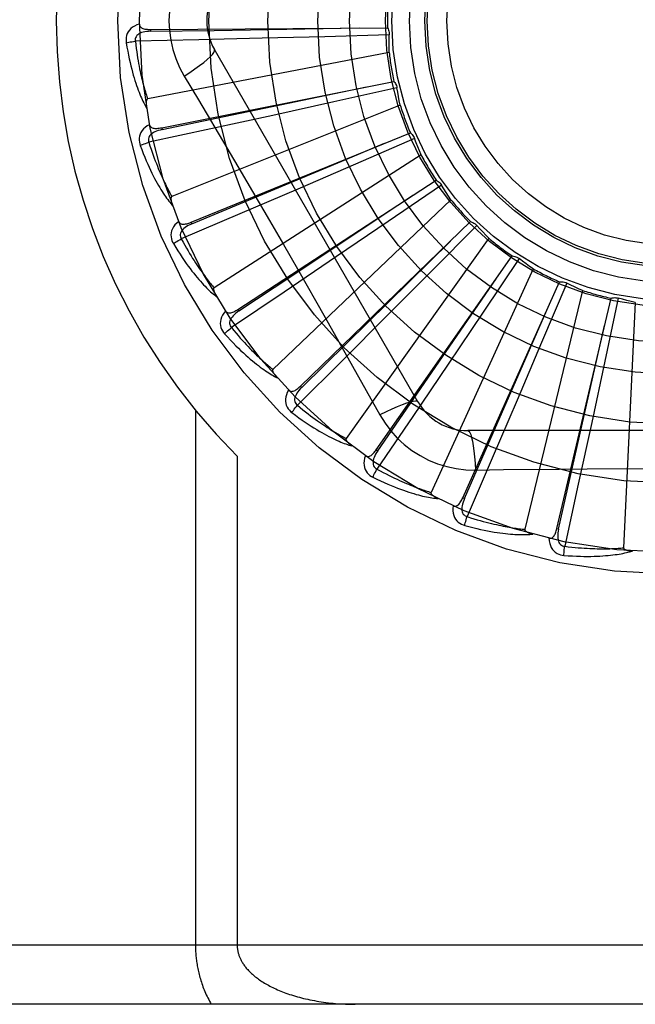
# Model space of a CAD drawing. Header units: inches. Extents: x 0 to 283, y 0 to 183.
# Tile 63 of 256: x 55.866 to 56.179, y 78.197 to 78.698. Entities that reach past the tile are written whole.
import ezdxf

# ---------------------------------------------------------------- set-up
doc = ezdxf.new("R2010")
doc.units = ezdxf.units.IN
doc.header["$LTSCALE"] = 15.5833333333
doc.header["$MEASUREMENT"] = 0
doc.linetypes.add('HIDDEN', pattern=[0.2, 0.1, -0.1])
doc.layers.add('LEFTHAND_DOOR_ASSEMBLY', color=7, linetype='CONTINUOUS')

msp = doc.modelspace()

# ---------------------------------------------------------------- linework, layer by layer
at = {"layer": 'LEFTHAND_DOOR_ASSEMBLY', "color": 8, "linetype": 'HIDDEN'}
for p, q in [((55.9325261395, 78.69264520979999), (55.9325330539, 78.6916856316)), ((55.9325262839, 78.6926452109), (56.05287538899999, 78.6934566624)), ((55.9570302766, 78.6873496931), (55.924742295, 78.68662417)), ((55.98920694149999, 78.6881321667), (55.9570302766, 78.6873496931)), ((56.0209893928, 78.6889674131), (55.98920694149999, 78.6881321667)), ((56.053771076, 78.6898889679), (56.0209893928, 78.6889674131)), ((56.0683823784, 78.5032348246), (55.9649404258, 78.682401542)), ((56.0537212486, 78.6809944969), (55.9310107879, 78.6573439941)), ((55.9495935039, 78.6689413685), (55.9568592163, 78.656775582)), ((55.93812846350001, 78.6426558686), (56.0561491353, 78.666228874)), ((56.0577038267, 78.66289516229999), (56.0256889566, 78.6557862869)), ((56.0593381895, 78.65415199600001), (55.9433211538, 78.6077057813)), ((56.0256889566, 78.6557862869), (55.9946389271, 78.648951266)), ((55.9946389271, 78.648951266), (55.9631918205, 78.6420934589)), ((55.9631918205, 78.6420934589), (55.9316246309, 78.6352705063)), ((55.938128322, 78.6426558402), (55.9383167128, 78.6417149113)), ((55.9530899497, 78.5946301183), (56.0645166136, 78.6401126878)), ((56.0666741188, 78.6371334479), (56.0365831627, 78.6240941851)), ((56.0317526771, 78.6265268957), (56.0513614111, 78.6347628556)), ((56.0699336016, 78.6288575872), (55.9648031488, 78.5612943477)), ((55.95345287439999, 78.5937417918), (56.0317526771, 78.6265268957)), ((56.0365831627, 78.6240941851), (56.0073877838, 78.6115064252)), ((55.9768699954, 78.5503037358), (56.0776754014, 78.6160520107)), ((56.0803577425, 78.61353492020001), (56.0532782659, 78.5950365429)), ((56.0073877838, 78.6115064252), (55.977806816, 78.59882114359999)), ((56.0851245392, 78.6060254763), (55.9946803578, 78.51978712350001)), ((55.977806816, 78.59882114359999), (55.9481013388, 78.58614736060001)), ((55.9530898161, 78.5946300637), (55.95345287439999, 78.5937417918)), ((56.00860912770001, 78.5112787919), (56.0951499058, 78.59491645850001)), ((56.0532782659, 78.5950365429), (56.0269927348, 78.5771509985)), ((56.0982601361, 78.5929524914), (56.0751708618, 78.5696635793)), ((56.1043619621, 78.58648087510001), (56.0318729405, 78.4846842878)), ((56.0269927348, 78.5771509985), (56.0003470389, 78.5590967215)), ((56.0471602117, 78.47896575), (56.1163085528, 78.5774699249)), ((56.1197342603, 78.5761300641), (56.1014696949, 78.5488923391)), ((56.00711847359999, 78.5709232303), (56.0212172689, 78.5461891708)), ((56.0751708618, 78.5696635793), (56.052745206, 78.5471266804)), ((56.1269505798, 78.5709301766), (56.0750366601, 78.45725454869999)), ((56.0911299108, 78.4545324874), (56.14038661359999, 78.56434297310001)), ((56.1440039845, 78.5636756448), (56.1312242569, 78.5334735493)), ((56.0003470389, 78.5590967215), (55.97357690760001, 78.5410301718)), ((56.1520739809, 78.55993542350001), (56.1226114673, 78.4384892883)), ((56.1389290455, 78.438862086), (56.1665138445, 78.5560100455)), ((56.1701921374, 78.5560393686), (56.1633591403, 78.52396448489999)), ((56.17882414, 78.55389399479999), (56.1728778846, 78.4290667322)), ((55.9768698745, 78.5503036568), (55.9773944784, 78.5495001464)), ((56.052745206, 78.5471266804), (56.029997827, 78.5243559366)), ((56.1014696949, 78.5488923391), (56.0837144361, 78.5225186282)), ((56.1312242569, 78.5334735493), (56.1187811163, 78.5042162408)), ((56.029997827, 78.5243559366), (56.0071305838, 78.5015495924)), ((56.0837144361, 78.5225186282), (56.0656875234, 78.49585441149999)), ((56.1633591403, 78.52396448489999), (56.1566778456, 78.4928810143)), ((56.0086090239, 78.5112786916), (56.0092762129, 78.5105889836)), ((56.1187811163, 78.5042162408), (56.1061262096, 78.4746222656)), ((55.9552966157, 78.4990066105), (55.9552966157, 78.2269848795)), ((56.0656875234, 78.49585441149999), (56.0475496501, 78.4691325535)), ((56.1566778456, 78.4928810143), (56.1498523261, 78.46142688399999)), ((56.3005253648, 78.4886514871), (56.0936414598, 78.4886514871)), ((56.0471601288, 78.47896563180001), (56.0479457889, 78.47841465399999)), ((55.9765098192, 78.4756174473), (55.9765098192, 78.2269848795)), ((56.1061262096, 78.4746222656), (56.0933732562, 78.44495069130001)), ((56.09762485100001, 78.4686305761), (56.11179358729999, 78.4688399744)), ((56.1498523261, 78.46142688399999), (56.1429452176, 78.4298780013)), ((56.0911298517, 78.45453235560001), (56.09200558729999, 78.4541400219)), ((56.1389290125, 78.4388619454), (56.139863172, 78.4386424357)), ((56.6805834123, 78.2269848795), (55.5885834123, 78.2269848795)), ((56.6805834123, 78.1969848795), (55.6185834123, 78.1969848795))]:
    msp.add_line(p, q, dxfattribs=at)
for points in [[(55.9495935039, 78.7250283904), (55.9472500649, 78.72067020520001), (55.9453184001, 78.7161486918), (55.943803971, 78.7114724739), (55.94271626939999, 78.70669207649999), (55.9420618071, 78.70185927), (55.9418417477, 78.6969848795)], [(55.9268187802, 78.6953379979), (55.92552933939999, 78.6949110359), (55.9243765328, 78.6943939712), (55.9233524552, 78.6937841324), (55.9224671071, 78.6930881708), (55.9217206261, 78.69230857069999), (55.9211144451, 78.6914569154), (55.9206496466, 78.6905350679), (55.9203166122, 78.6895762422), (55.9201162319, 78.68860516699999), (55.9200256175, 78.6876504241), (55.9200277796, 78.6867528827), (55.9201256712, 78.6859001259)], [(55.9268187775, 78.6953416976), (55.92686689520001, 78.6948819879), (55.9269929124, 78.69446900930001), (55.92720202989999, 78.6941019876), (55.9274786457, 78.6937832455), (55.9278095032, 78.693517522), (55.9281927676, 78.6932967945), (55.92862439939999, 78.6931158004), (55.9290977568, 78.6929709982), (55.9296064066, 78.69285852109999), (55.9301456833, 78.6927740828), (55.9307092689, 78.6927127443), (55.9312956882, 78.6926725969), (55.9319009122, 78.69264964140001), (55.9325262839, 78.6926452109)], [(55.9325330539, 78.6916856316), (55.96479845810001, 78.6921799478), (56.0386741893, 78.6933793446)], [(55.9418417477, 78.6969848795), (55.9420636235, 78.6921077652), (55.9427180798, 78.6872752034), (55.9438026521, 78.68249956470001), (55.94531407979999, 78.6778274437), (55.94724649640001, 78.67330453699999), (55.9495935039, 78.6689413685)], [(56.05287538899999, 78.6934566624), (56.05316349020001, 78.6929062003), (56.053396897, 78.6923333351), (56.05357697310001, 78.69173225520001), (56.0537007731, 78.69111804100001), (56.0537650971, 78.6905056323), (56.05377107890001, 78.6898890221)], [(55.9325334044, 78.6916842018), (55.9314962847, 78.6916464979), (55.93051704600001, 78.6915626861), (55.9295934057, 78.6914296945), (55.9287291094, 78.6912457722), (55.92792526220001, 78.6910063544), (55.92718890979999, 78.69071125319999), (55.9265224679, 78.6903610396), (55.9259434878, 78.6899528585), (55.9254703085, 78.6894856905), (55.9251039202, 78.6889651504), (55.9248525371, 78.6883942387), (55.92471052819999, 78.6877981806), (55.9246740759, 78.6872061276), (55.9247424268, 78.6866198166)], [(56.0537212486, 78.6809944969), (56.0536832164, 78.683222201), (56.0536788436, 78.6854471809), (56.05370813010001, 78.6876694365), (56.053771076, 78.6898889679)], [(55.9201256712, 78.6859001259), (55.9204893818, 78.6837011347), (55.9208664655, 78.68160116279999), (55.9212536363, 78.67960194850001), (55.9216497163, 78.6776971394), (55.922053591, 78.6758823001), (55.92246357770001, 78.6741534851), (55.922878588, 78.6725065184), (55.9232970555, 78.6709377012), (55.9237178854, 78.6694431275), (55.92413957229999, 78.6680192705), (55.92456100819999, 78.66666240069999), (55.924980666, 78.6653692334), (55.9253968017, 78.66413593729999), (55.925809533, 78.6629604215), (55.9262184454, 78.6618398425), (55.9266240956, 78.660772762), (55.927027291, 78.6597574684), (55.9274275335, 78.6587921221), (55.9278250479, 78.6578751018), (55.9282188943, 78.6570041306), (55.9286085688, 78.6561771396), (55.9289932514, 78.6553919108), (55.9293716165, 78.6546462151), (55.9297448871, 78.6539380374), (55.9301142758, 78.6532644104), (55.9304788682, 78.6526261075)], [(55.9201256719, 78.6859001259), (55.9207328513, 78.6860245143), (55.9214284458, 78.6861516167), (55.9221887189, 78.686276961), (55.9230043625, 78.686398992), (55.9238658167, 78.6865160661), (55.9247423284, 78.68662390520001)], [(55.924742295, 78.68662417), (55.9249654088, 78.6847873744), (55.925195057, 78.683026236), (55.9254317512, 78.6813423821), (55.9256739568, 78.6797309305), (55.9259205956, 78.6781885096), (55.9261708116, 78.6767122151), (55.92642362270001, 78.6752989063), (55.9266783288, 78.6739459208), (55.9269341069, 78.6726503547), (55.9271903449, 78.6714097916), (55.9274463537, 78.6702215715), (55.92770154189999, 78.6690835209), (55.9279552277, 78.66799327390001), (55.9282069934, 78.6669487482), (55.9284561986, 78.6659476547), (55.9287028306, 78.66498824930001), (55.9289466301, 78.6640684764), (55.9291876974, 78.66318698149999), (55.929426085, 78.6623421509), (55.9296616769, 78.6615327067), (55.9298944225, 78.6607572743), (55.930124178, 78.6600145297), (55.930350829, 78.6593031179), (55.9305742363, 78.6586217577), (55.9307942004, 78.6579684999), (55.9310107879, 78.6573439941)], [(55.9495918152, 78.6689402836), (55.95242693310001, 78.6708029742), (55.9550579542, 78.67261523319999), (55.9574032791, 78.6743188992), (55.9594792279, 78.6759219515), (55.9612816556, 78.6774219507), (55.9627610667, 78.67878403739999), (55.96389299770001, 78.6799869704), (55.9646476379, 78.6810052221), (55.965000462, 78.68181795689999), (55.964940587, 78.68240126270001)], [(55.9383167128, 78.6417149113), (55.969905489, 78.6483065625), (56.042219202, 78.6634653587)], [(56.0561491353, 78.666228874), (56.0565362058, 78.66574288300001), (56.0568738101, 78.6652245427), (56.0571643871, 78.6646684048), (56.0574021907, 78.6640887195), (56.0575812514, 78.6634995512), (56.0577038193, 78.6628952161)], [(56.0593381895, 78.65415199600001), (56.0588792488, 78.656332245), (56.05845387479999, 78.658516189), (56.05806206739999, 78.6607038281), (56.0577038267, 78.66289516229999)], [(55.9310107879, 78.6573439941), (55.9308501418, 78.6572799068), (55.9307132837, 78.657181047), (55.9306017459, 78.6570437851), (55.9305109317, 78.65687901), (55.9304374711, 78.6566956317), (55.9303792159, 78.6564959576), (55.9303333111, 78.6562855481), (55.93029850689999, 78.6560635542), (55.9302727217, 78.6558307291), (55.930255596, 78.65558782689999), (55.9302461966, 78.6553356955), (55.930244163, 78.65507480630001), (55.9302488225, 78.6548063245), (55.9302601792, 78.6545290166), (55.930277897, 78.6542424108), (55.9303023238, 78.6539453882), (55.93033337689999, 78.6536368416), (55.9303720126, 78.6533162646), (55.9304192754, 78.6529826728), (55.9304748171, 78.6526363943)], [(55.9568592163, 78.656775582), (55.97129092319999, 78.6323934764), (55.9785086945, 78.620151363)], [(55.9320144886, 78.6442198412), (55.93082915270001, 78.6435565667), (55.92979503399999, 78.642830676), (55.9289048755, 78.6420380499), (55.9281672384, 78.6411871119), (55.9275817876, 78.6402803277), (55.927147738, 78.6393293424), (55.9268657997, 78.6383361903), (55.92672024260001, 78.6373316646), (55.9267072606, 78.6363402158), (55.92679897, 78.6353855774), (55.9269709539, 78.634504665), (55.92722846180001, 78.6336858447)], [(55.93201375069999, 78.64422355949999), (55.9321480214, 78.64378121), (55.9323499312, 78.6433995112), (55.9326247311, 78.6430786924), (55.9329566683, 78.64281806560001), (55.93333183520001, 78.6426197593), (55.93374994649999, 78.6424755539), (55.9342080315, 78.6423795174), (55.9347002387, 78.6423269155), (55.935220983, 78.6423127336), (55.9357664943, 78.64233188), (55.93633150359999, 78.6423783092), (55.9369149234, 78.642449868), (55.9375135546, 78.6425418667), (55.93812846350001, 78.6426558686)], [(55.9383173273, 78.6417135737), (55.9373060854, 78.641480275), (55.9363604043, 78.6412126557), (55.9354786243, 78.6409072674), (55.9346647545, 78.6405630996), (55.9339207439, 78.6401758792), (55.9332535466, 78.6397467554), (55.93266542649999, 78.6392767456), (55.9321741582, 78.63876636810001), (55.931797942, 78.6382180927), (55.9315366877, 78.63763762), (55.93139789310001, 78.6370294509), (55.93137125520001, 78.6364172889), (55.93144750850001, 78.6358290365), (55.9316255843, 78.6352662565)], [(56.0645166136, 78.6401126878), (56.0649886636, 78.6397087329), (56.06541826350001, 78.6392636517), (56.0658088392, 78.6387725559), (56.0661520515, 78.638248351), (56.06643937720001, 78.6377037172), (56.0666741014, 78.6371334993)], [(56.0699336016, 78.6288575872), (56.06907033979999, 78.6309115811), (56.0682393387, 78.6329755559), (56.0674405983, 78.6350495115), (56.0666741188, 78.6371334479)], [(55.9272284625, 78.6336858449), (55.9278011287, 78.6339228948), (55.9284600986, 78.6341793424), (55.9291829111, 78.6344463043), (55.9299607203, 78.63472049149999), (55.9307844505, 78.6349984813), (55.9316247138, 78.6352702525)], [(55.92722846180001, 78.6336858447), (55.9280017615, 78.6315954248), (55.9287694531, 78.6296047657), (55.92952798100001, 78.6277149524), (55.9302773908, 78.6259195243), (55.9310174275, 78.6242139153), (55.9317471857, 78.6225939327), (55.9324663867, 78.62105527), (55.9331741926, 78.619593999), (55.9338702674, 78.6182060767), (55.93455380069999, 78.6168877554), (55.93522440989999, 78.6156351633), (55.9358812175, 78.614444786), (55.9365232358, 78.6133125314), (55.93715097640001, 78.6122363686), (55.9377645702, 78.611213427), (55.9383648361, 78.6102423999), (55.9389528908, 78.6093217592), (55.9395285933, 78.6084496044), (55.94009247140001, 78.6076243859), (55.9406440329, 78.60684369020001), (55.9411831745, 78.6061053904), (55.9417095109, 78.6054071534), (55.9422221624, 78.6047465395), (55.9427227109, 78.6041218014), (55.943212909, 78.6035302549), (55.9436917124, 78.6029724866)], [(55.9316246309, 78.6352705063), (55.9321913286, 78.63350912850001), (55.9327501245, 78.6318232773), (55.9333012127, 78.6302146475), (55.9338440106, 78.6286781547), (55.9343780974, 78.627210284), (55.9349031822, 78.6258080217), (55.9354188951, 78.62446809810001), (55.93592505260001, 78.6231877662), (55.9364213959, 78.62196401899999), (55.9369077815, 78.6207943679), (55.937384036, 78.6196760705), (55.93784999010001, 78.6186068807), (55.938305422, 78.6175843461), (55.9387503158, 78.61660634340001), (55.9391844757, 78.6156705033), (55.93960821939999, 78.614775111), (55.9400216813, 78.613918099), (55.9404252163, 78.6130981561), (55.9408191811, 78.6123137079), (55.9412037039, 78.6115634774), (55.941578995, 78.6108461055), (55.9419451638, 78.6101602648), (55.9423023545, 78.6095046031), (55.9426506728, 78.60887783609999), (55.9429902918, 78.608278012), (55.9433211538, 78.6077057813)], [(55.9785086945, 78.620151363), (55.99287657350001, 78.5955849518), (56.0000104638, 78.5832622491), (56.00711847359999, 78.5709232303)], [(56.0776754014, 78.6160520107), (56.0782153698, 78.61574469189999), (56.0787214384, 78.6153889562), (56.0791978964, 78.6149806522), (56.0796341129, 78.6145308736), (56.0800193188, 78.6140504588), (56.0803577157, 78.6135349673)], [(56.0851245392, 78.6060254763), (56.08388952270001, 78.6078768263), (56.0826833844, 78.609745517), (56.08150612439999, 78.6116315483), (56.0803577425, 78.61353492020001)], [(55.9433211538, 78.6077057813), (55.9431755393, 78.6076124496), (55.9430598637, 78.6074894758), (55.9429763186, 78.60733358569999), (55.94291832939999, 78.6071546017), (55.9428809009, 78.6069606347), (55.94286148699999, 78.6067535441), (55.942856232, 78.60653824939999), (55.9428640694, 78.60631368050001), (55.94288281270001, 78.606080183), (55.942911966, 78.60583842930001), (55.9429504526, 78.6055890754), (55.94299782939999, 78.605332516), (55.9430532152, 78.6050697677), (55.9431168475, 78.6047996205), (55.9431884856, 78.6045215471), (55.9432686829, 78.6042345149), (55.9433594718, 78.6039322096), (55.9434561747, 78.6036299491), (55.94355429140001, 78.6033425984), (55.9436553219, 78.6030652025)], [(55.9773944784, 78.5495001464), (56.0042706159, 78.567359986), (56.0657703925, 78.6083092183)], [(55.94679047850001, 78.5950087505), (55.9457520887, 78.59413313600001), (55.94487403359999, 78.5932246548), (55.94414996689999, 78.5922778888), (55.943586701, 78.5913027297), (55.94318344, 78.590301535), (55.94293720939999, 78.5892855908), (55.94284832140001, 78.58825702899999), (55.9428955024, 78.5872431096), (55.943070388, 78.5862671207), (55.9433411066, 78.58534709), (55.9436766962, 78.584514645), (55.9440845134, 78.5837593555)], [(55.9467893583, 78.5950117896), (55.9470047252, 78.5946031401), (55.9472751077, 78.5942667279), (55.94760563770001, 78.59400374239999), (55.9479809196, 78.5938106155), (55.9483868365, 78.5936868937), (55.94882468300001, 78.5936244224), (55.9492926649, 78.5936168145), (55.9497859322, 78.593658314), (55.9502999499, 78.5937429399), (55.9508319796, 78.593864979), (55.9513779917, 78.5940174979), (55.95193732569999, 78.5941981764), (55.952507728, 78.5944018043), (55.9530899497, 78.5946301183)], [(55.9534537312, 78.59374059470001), (55.9525049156, 78.5933201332), (55.9516269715, 78.5928783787), (55.95081892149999, 78.5924116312), (55.95008489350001, 78.59191965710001), (55.9494276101, 78.59139862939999), (55.9488536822, 78.5908509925), (55.9483651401, 78.5902781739), (55.9479793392, 78.5896840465), (55.94771368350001, 78.5890744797), (55.94756700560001, 78.5884550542), (55.947545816, 78.58783160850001), (55.9476355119, 78.5872254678), (55.94782171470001, 78.5866622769), (55.9481030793, 78.58614336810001)], [(56.0951499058, 78.59491645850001), (56.09573827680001, 78.594716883), (56.0963025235, 78.59446335), (56.0968476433, 78.5941525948), (56.097361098, 78.5937934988), (56.09783026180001, 78.59339466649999), (56.0982601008, 78.59295253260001)], [(56.1043619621, 78.58648087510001), (56.10279714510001, 78.5880668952), (56.1012585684, 78.5896741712), (56.099746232, 78.5913027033), (56.0982601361, 78.5929524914)], [(55.9440845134, 78.5837593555), (55.9452394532, 78.5818530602), (55.9463700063, 78.5800436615), (55.9474724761, 78.57833155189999), (55.9485481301, 78.5767103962), (55.949597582, 78.5751756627), (55.9506207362, 78.5737230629), (55.9516181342, 78.57234831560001), (55.9525896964, 78.5710474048), (55.9535358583, 78.5698162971), (55.95445653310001, 78.5686511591), (55.95535207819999, 78.56754811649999), (55.9562222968, 78.5665035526), (55.95706699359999, 78.5655132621), (55.9578870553, 78.5645753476), (55.9586831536, 78.5636870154), (55.95945634, 78.56284713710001), (55.96020800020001, 78.5620544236), (55.9609383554, 78.56130698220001), (55.9616482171, 78.5606033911), (55.9623375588, 78.5599411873), (55.9630066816, 78.5593182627), (55.9636556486, 78.5587322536), (55.9642840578, 78.5581805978), (55.9648937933, 78.5576618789), (55.9654870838, 78.5571737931), (55.9660627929, 78.5567167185)], [(55.944084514, 78.5837593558), (55.9446019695, 78.5841004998), (55.94520049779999, 78.5844770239), (55.9458597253, 78.5848759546), (55.9465715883, 78.5852923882), (55.9473278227, 78.5857212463), (55.9481014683, 78.58614712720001)], [(55.9481013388, 78.58614736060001), (55.94899113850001, 78.5845250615), (55.9498588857, 78.5829754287), (55.95070445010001, 78.581500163), (55.9515282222, 78.58009416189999), (55.9523304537, 78.5787538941), (55.9531114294, 78.5774763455), (55.9538714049, 78.5762582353), (55.9546107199, 78.57509683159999), (55.9553296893, 78.5739891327), (55.9560286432, 78.5729326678), (55.9567079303, 78.5719247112), (55.9573678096, 78.5709630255), (55.9580085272, 78.5700451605), (55.9586304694, 78.5691690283), (55.9592338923, 78.5683322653), (55.9598194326, 78.567533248), (55.9603876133, 78.5667699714), (55.960939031, 78.56604121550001), (55.9614743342, 78.56534550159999), (55.96199389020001, 78.5646816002), (55.9624981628, 78.56404821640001), (55.9629875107, 78.5634440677), (55.9634623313, 78.56286785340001), (55.9639229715, 78.5623183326), (55.9643699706, 78.5617936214), (55.9648031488, 78.5612943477)], [(56.0092762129, 78.5105889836), (56.0322866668, 78.5332124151), (56.0849253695, 78.585060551)], [(56.1163085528, 78.5774699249), (56.11692406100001, 78.5773853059), (56.1175260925, 78.57724313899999), (56.1181201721, 78.5770411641), (56.11869230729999, 78.5767857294), (56.11922847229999, 78.5764828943), (56.1197342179, 78.57613009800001)], [(56.1269505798, 78.5709301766), (56.12511388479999, 78.5721913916), (56.1232989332, 78.5734784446), (56.1215057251, 78.5747913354), (56.1197342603, 78.5761300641)], [(56.0479457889, 78.47841465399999), (56.0662589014, 78.50498400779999), (56.1081340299, 78.5658571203)], [(56.14038661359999, 78.56434297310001), (56.1410070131, 78.564376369), (56.14162507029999, 78.5643507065), (56.1422466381, 78.5642648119), (56.1428567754, 78.56412227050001), (56.14344056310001, 78.5639263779), (56.1440039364, 78.56367567)], [(56.1520739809, 78.55993542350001), (56.1500317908, 78.5608262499), (56.1480060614, 78.5617465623), (56.1459967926, 78.5626963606), (56.1440039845, 78.5636756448)], [(55.9648031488, 78.5612943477), (55.9646778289, 78.56117514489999), (55.9645875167, 78.5610325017), (55.9645349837, 78.56086361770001), (55.9645119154, 78.56067689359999), (55.96451187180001, 78.56047934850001), (55.9645320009, 78.56027232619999), (55.9645675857, 78.56005992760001), (55.9646177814, 78.5598409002), (55.9646803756, 78.55961516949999), (55.9647547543, 78.5593833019), (55.9648397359, 78.5591457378), (55.96493481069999, 78.5589027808), (55.9650389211, 78.5586552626), (55.9651525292, 78.5584020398), (55.9652754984, 78.5581425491), (55.9654085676, 78.5578758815), (55.965551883, 78.55760128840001), (55.965707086, 78.557317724), (55.965876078, 78.5570237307), (55.9660582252, 78.5567197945)], [(56.1665138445, 78.5560100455), (56.16711671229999, 78.5561602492), (56.1677284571, 78.5562520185), (56.168355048, 78.5562853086), (56.1689811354, 78.5562608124), (56.1695914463, 78.5561789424), (56.17019208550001, 78.5560393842)], [(56.17882414, 78.55389399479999), (56.176650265, 78.5543822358), (56.1744869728, 78.5549025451), (56.1723342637, 78.55545492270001), (56.1701921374, 78.5560393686)], [(55.9706127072, 78.5494833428), (55.9697587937, 78.5484270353), (55.9690685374, 78.54736879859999), (55.9685367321, 78.5463021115), (55.96816819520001, 78.54523797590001), (55.96796169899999, 78.5441785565), (55.9679121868, 78.5431343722), (55.9680195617, 78.5421075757), (55.9682577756, 78.5411209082), (55.96861420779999, 78.540195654), (55.9690541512, 78.5393434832), (55.9695412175, 78.5385895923), (55.97008460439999, 78.53792513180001)], [(55.9706104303, 78.5494867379), (55.9708996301, 78.5491258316), (55.9712290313, 78.5488464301), (55.9716034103, 78.548650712), (55.972008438, 78.54853214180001), (55.9724304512, 78.5484874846), (55.9728722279, 78.5485090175), (55.9733332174, 78.5485901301), (55.9738097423, 78.54872425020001), (55.9742984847, 78.5489046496), (55.97479781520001, 78.5491251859), (55.9753050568, 78.5493782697), (55.97582003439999, 78.5496615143), (55.9763415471, 78.5499693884), (55.9768699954, 78.5503037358)], [(55.9773955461, 78.549499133), (55.9765434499, 78.5489067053), (55.97576497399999, 78.5483067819), (55.975059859, 78.5476955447), (55.9744322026, 78.5470735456), (55.9738854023, 78.5464375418), (55.973425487, 78.5457911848), (55.9730541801, 78.5451362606), (55.9727877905, 78.54447985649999), (55.9726422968, 78.54383102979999), (55.9726154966, 78.5431950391), (55.9727126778, 78.5425788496), (55.9729154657, 78.5420006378), (55.97320488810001, 78.5414828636), (55.9735793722, 78.5410265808)], [(56.09200558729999, 78.4541400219), (56.1049594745, 78.483695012), (56.1345575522, 78.55139298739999)], [(56.0212172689, 78.5461891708), (56.03518573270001, 78.52143751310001), (56.04212370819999, 78.50909335), (56.0490520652, 78.4966740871)], [(56.139863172, 78.4386424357), (56.1469896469, 78.4701148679), (56.16324092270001, 78.5421909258)], [(55.97008460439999, 78.53792513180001), (55.9715794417, 78.5362718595), (55.9730319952, 78.5347091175), (55.97443856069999, 78.5332365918), (55.975801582, 78.5318483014), (55.9771225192, 78.5305399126), (55.97840209, 78.5293071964), (55.9796416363, 78.5281460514), (55.98084184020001, 78.527052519), (55.98200389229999, 78.5260227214), (55.98312843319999, 78.5250528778), (55.98421654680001, 78.5241392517), (55.98526872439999, 78.52327825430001), (55.9862855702, 78.5224657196), (55.9872683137, 78.52169995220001), (55.98821814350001, 78.5209783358), (55.9891363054, 78.5202999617), (55.9900244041, 78.5196638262), (55.9908830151, 78.5190681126), (55.9917132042, 78.5185115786), (55.99251541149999, 78.5179918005), (55.9932903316, 78.5175067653), (55.99403847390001, 78.5170541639), (55.9947599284, 78.5166314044), (55.9954568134, 78.51623745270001), (55.9961317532, 78.51587046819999), (55.9967835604, 78.5155306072)], [(55.970084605, 78.5379251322), (55.9705281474, 78.5383580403), (55.9710446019, 78.5388410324), (55.97161641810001, 78.53935751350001), (55.9722366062, 78.5399011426), (55.97289801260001, 78.540465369), (55.9735770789, 78.541029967)], [(55.97357690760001, 78.5410301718), (55.9747576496, 78.5396055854), (55.9759029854, 78.5382481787), (55.9770124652, 78.5369595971), (55.9780874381, 78.5357349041), (55.9791288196, 78.5345706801), (55.9801374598, 78.533464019), (55.98111423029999, 78.532411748), (55.982059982, 78.5314112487), (55.9829755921, 78.5304596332), (55.9838618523, 78.5295545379), (55.9847196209, 78.5286933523), (55.9855495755, 78.5278739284), (55.9863524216, 78.5270939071), (55.9871289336, 78.526351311), (55.9878798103, 78.525643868), (55.9886059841, 78.5249701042), (55.9893083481, 78.52432815), (55.9899877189, 78.5237169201), (55.99064501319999, 78.5231350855), (55.99128082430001, 78.52258150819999), (55.9918958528, 78.52205500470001), (55.9924906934, 78.5215543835), (55.9930659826, 78.5210784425), (55.9936222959, 78.520626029), (55.9941605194, 78.5201953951), (55.9946803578, 78.51978712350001)], [(55.99468035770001, 78.51978712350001), (55.99457986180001, 78.5196463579), (55.9945181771, 78.5194892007), (55.9944985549, 78.5193134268), (55.9945112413, 78.5191257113), (55.9945485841, 78.5189317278), (55.9946075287, 78.5187322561), (55.9946826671, 78.5185304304), (55.99477340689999, 78.5183248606), (55.9948775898, 78.5181150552), (55.9949945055, 78.5179014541), (55.9951229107, 78.5176842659), (55.9952622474, 78.5174636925), (55.9954113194, 78.5172403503), (55.9955707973, 78.517013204), (55.9957406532, 78.5167816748), (55.9959217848, 78.5165450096), (55.99611461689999, 78.5163023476), (55.9963205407, 78.5160534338), (55.99654128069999, 78.5157976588), (55.9967762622, 78.5155352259)], [(56.0026201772, 78.509289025), (56.0019816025, 78.50809020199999), (56.0015040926, 78.5069204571), (56.00118376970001, 78.5057724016), (56.0010232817, 78.5046577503), (56.0010210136, 78.5035783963), (56.0011700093, 78.5025437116), (56.00146976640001, 78.5015557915), (56.00189040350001, 78.5006320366), (56.0024155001, 78.4997909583), (56.0030087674, 78.4990374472), (56.0036297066, 78.498389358), (56.0042890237, 78.49783974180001)], [(56.00261787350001, 78.5092915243), (56.0029697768, 78.5089921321), (56.0033458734, 78.50878027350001), (56.0037504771, 78.5086589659), (56.0041706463, 78.5086191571), (56.0045934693, 78.50865516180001), (56.0050231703, 78.5087598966), (56.0054604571, 78.508926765), (56.0059029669, 78.5091486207), (56.0063487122, 78.5094182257), (56.0067972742, 78.5097292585), (56.0072474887, 78.5100737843), (56.0076996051, 78.5104494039), (56.0081534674, 78.5108504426), (56.00860912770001, 78.5112787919)], [(56.0092774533, 78.5105881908), (56.0085528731, 78.5098452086), (56.00790200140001, 78.50910879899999), (56.0073253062, 78.5083751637), (56.00682670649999, 78.50764562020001), (56.0064101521, 78.5069176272), (56.006080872, 78.5061959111), (56.00584022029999, 78.505482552), (56.0057028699, 78.5047875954), (56.0056827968, 78.504122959), (56.0057768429, 78.5034933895), (56.0059888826, 78.5029067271), (56.0062974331, 78.5023773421), (56.0066796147, 78.5019236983), (56.0071336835, 78.5015465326)], [(56.0683822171, 78.5032351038), (56.0679217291, 78.5035736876), (56.06707757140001, 78.5036802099), (56.0658852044, 78.5035560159), (56.0643556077, 78.5032097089), (56.0624883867, 78.5026401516), (56.0603031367, 78.5018472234), (56.05782980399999, 78.5008409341), (56.05510223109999, 78.4996322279), (56.0521471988, 78.498229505), (56.0490502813, 78.4966731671)], [(56.0042890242, 78.4978397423), (56.0046426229, 78.4983487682), (56.0050583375, 78.4989207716), (56.00552207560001, 78.49953613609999), (56.00602817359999, 78.5001873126), (56.0065708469, 78.5008665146), (56.0071307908, 78.5015494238)], [(56.0042890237, 78.49783974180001), (56.0060697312, 78.4964992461), (56.00779178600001, 78.4952396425), (56.0094516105, 78.4940599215), (56.0110527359, 78.4929546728), (56.0125974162, 78.4919199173), (56.0140871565, 78.4909516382), (56.0155240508, 78.49004606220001), (56.01690951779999, 78.4891994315), (56.01824546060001, 78.4884081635), (56.0195332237, 78.487668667), (56.0207745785, 78.4869774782), (56.0219706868, 78.4863311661), (56.02312293, 78.4857257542), (56.0242328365, 78.4851598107), (56.0253020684, 78.4846309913), (56.0263320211, 78.4841386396), (56.0273244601, 78.4836820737), (56.0282802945, 78.4832596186), (56.0292008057, 78.4828702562), (56.0300868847, 78.4825116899), (56.0309395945, 78.4821820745), (56.03175987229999, 78.4818792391), (56.0325482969, 78.4816006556), (56.0333071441, 78.4813457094), (56.0340393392, 78.48111309), (56.03474368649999, 78.48090272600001)], [(56.0071305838, 78.5015495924), (56.008559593, 78.500374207), (56.009941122, 78.4992580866), (56.0112744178, 78.49820276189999), (56.0125617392, 78.4972036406), (56.0138046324, 78.4962575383), (56.0150044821, 78.4953617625), (56.0161627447, 78.4945133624), (56.0172807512, 78.4937099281), (56.0183599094, 78.49294879), (56.0194014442, 78.4922277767), (56.02040669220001, 78.49154448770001), (56.0213767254, 78.4908969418), (56.022312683, 78.490282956), (56.0232156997, 78.48970073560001), (56.0240868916, 78.4891481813), (56.02492745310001, 78.4886240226), (56.0257386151, 78.4881265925), (56.0265213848, 78.4876549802), (56.0272769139, 78.4872080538), (56.0280060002, 78.4867848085), (56.0287095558, 78.48638421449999), (56.02938839, 78.4860052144), (56.0300433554, 78.48564674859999), (56.0306752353, 78.4853077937), (56.0312852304, 78.4849868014), (56.0318729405, 78.4846842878)], [(56.0490520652, 78.4966740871), (56.0516492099, 78.49247595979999), (56.0545887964, 78.488552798), (56.0578611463, 78.4849163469), (56.06144202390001, 78.481590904), (56.0653128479, 78.4785936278), (56.0694385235, 78.4759533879), (56.0737872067, 78.47369697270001), (56.0783208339, 78.47183807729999), (56.0829976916, 78.4703911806), (56.08779328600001, 78.4693677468), (56.0926740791, 78.4687803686), (56.09762485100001, 78.4686305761)], [(56.0936414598, 78.4886514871), (56.0941651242, 78.4884220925), (56.0946795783, 78.4877441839), (56.09516822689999, 78.48664941), (56.0956330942, 78.48515164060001), (56.0960734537, 78.4832498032), (56.0964793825, 78.4809608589), (56.09684458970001, 78.4783156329), (56.0971615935, 78.4753492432), (56.0974242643, 78.4720894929), (56.09762485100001, 78.4686305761)], [(56.0318729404, 78.4846842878), (56.0318009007, 78.4845270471), (56.0317700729, 78.484361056), (56.0317840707, 78.484184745), (56.0318320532, 78.4840028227), (56.0319054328, 78.483819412), (56.0320010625, 78.4836347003), (56.0321130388, 78.4834507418), (56.0322410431, 78.4832660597), (56.0323830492, 78.4830797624), (56.0325382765, 78.4828921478), (56.0327054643, 78.4827031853), (56.0328840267, 78.4825129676), (56.0330726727, 78.4823218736), (56.0332722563, 78.4821290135), (56.0334828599, 78.4819338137), (56.0337055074, 78.4817357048), (56.0339451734, 78.4815305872), (56.0341900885, 78.4813284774), (56.0344288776, 78.4811391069), (56.0346653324, 78.4809592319)], [(56.0416530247, 78.4758806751), (56.0420554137, 78.4756532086), (56.042464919, 78.47551630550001), (56.042885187, 78.4754737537), (56.0433052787, 78.4755141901), (56.0437136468, 78.4756295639), (56.0441157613, 78.4758137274), (56.0445135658, 78.4760603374), (56.0449060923, 78.4763619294), (56.0452927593, 78.4767110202), (56.0456743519, 78.4771013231), (56.0460512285, 78.4775248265), (56.0464240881, 78.4779792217), (56.0467938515, 78.47845890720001), (56.0471602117, 78.47896575)], [(56.04794715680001, 78.4784141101), (56.0473762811, 78.477547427), (56.046876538, 78.4767011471), (56.0464491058, 78.4758716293), (56.04609758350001, 78.4750609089), (56.0458263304, 78.4742672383), (56.0456395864, 78.4734962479), (56.0455382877, 78.47275023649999), (56.0455349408, 78.47204184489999), (56.0456410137, 78.4713854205), (56.0458525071, 78.4707850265), (56.0461717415, 78.4702490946), (56.0465749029, 78.4697876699), (56.0470360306, 78.4694145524), (56.0475532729, 78.46913013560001)], [(56.04165605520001, 78.4758785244), (56.0412558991, 78.4745805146), (56.0410083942, 78.4733415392), (56.0409111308, 78.472153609), (56.0409644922, 78.4710287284), (56.0411665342, 78.4699684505), (56.0415086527, 78.4689806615), (56.0419899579, 78.4680673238), (56.0425778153, 78.4672398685), (56.0432525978, 78.4665133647), (56.043977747, 78.4658857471), (56.0447101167, 78.46536688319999), (56.0454615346, 78.46495197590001)], [(56.045461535, 78.46495197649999), (56.0457124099, 78.4655187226), (56.0460123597, 78.4661590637), (56.0463512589, 78.4668510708), (56.04672497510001, 78.4675862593), (56.04712930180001, 78.4683558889), (56.0475498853, 78.4691324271)], [(56.0475496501, 78.4691325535), (56.0491752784, 78.4682488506), (56.0507430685, 78.467414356), (56.05225199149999, 78.4666304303), (56.0537051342, 78.4658929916), (56.0551046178, 78.4651992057), (56.0564523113, 78.4645466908), (56.0577502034, 78.463932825), (56.059000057, 78.463355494), (56.0602037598, 78.4628123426), (56.0613629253, 78.4623014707), (56.0624793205, 78.461820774), (56.0635543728, 78.4613685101), (56.064589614, 78.46094275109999), (56.0655864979, 78.4605419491), (56.0665465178, 78.4601642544), (56.067471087, 78.4598086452), (56.0683617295, 78.4594737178), (56.0692196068, 78.4591587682), (56.0700460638, 78.4588629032), (56.0708420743, 78.45858528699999), (56.0716087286, 78.458325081), (56.0723470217, 78.4580814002), (56.07305799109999, 78.4578533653), (56.0737425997, 78.45764011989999), (56.0744023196, 78.45744037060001), (56.0750366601, 78.45725454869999)], [(56.11179358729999, 78.4688399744), (56.1401249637, 78.4691471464), (56.1543358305, 78.469276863)], [(56.1543358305, 78.469276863), (56.1827949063, 78.46943660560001), (56.197033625, 78.4694533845), (56.2112735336, 78.4694395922)], [(56.0454615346, 78.46495197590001), (56.0474637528, 78.4639727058), (56.0493930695, 78.46306176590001), (56.0512461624, 78.4622174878), (56.05302752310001, 78.4614352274), (56.05474011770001, 78.460711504), (56.0563861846, 78.4600426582), (56.05796849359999, 78.45942538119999), (56.05948914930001, 78.4588562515), (56.0609506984, 78.4583321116), (56.0623551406, 78.4578496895), (56.0637048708, 78.4574059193), (56.0650016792, 78.4569976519), (56.0662476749, 78.45662124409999), (56.0674446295, 78.45627557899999), (56.0685946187, 78.4559586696), (56.0696991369, 78.45567013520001), (56.070760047, 78.45540964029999), (56.0717785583, 78.45517571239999), (56.072756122, 78.4549675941), (56.0736940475, 78.45478319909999), (56.0745937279, 78.4546209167), (56.0754564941, 78.4544787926), (56.07628339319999, 78.45435445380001), (56.0770767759, 78.4542477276), (56.0778397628, 78.4541578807), (56.0785711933, 78.45408461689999)], [(56.0750366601, 78.45725454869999), (56.0749956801, 78.4570865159), (56.0749968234, 78.4569176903), (56.0750439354, 78.4567472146), (56.07512547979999, 78.4565776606), (56.0752322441, 78.4564114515), (56.0753611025, 78.4562481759), (56.0755058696, 78.45608873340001), (56.0756665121, 78.4559316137), (56.0758412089, 78.4557755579), (56.0760291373, 78.4556207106), (56.0762290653, 78.4554668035), (56.07644039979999, 78.45531381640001), (56.0766618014, 78.4551618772), (56.07689427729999, 78.4550102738), (56.07713801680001, 78.4548584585), (56.07739413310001, 78.454706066), (56.0776634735, 78.4545523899), (56.0779470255, 78.4543979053), (56.078246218, 78.454242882), (56.0785605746, 78.45408723)], [(56.0863059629, 78.4504609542), (56.0867442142, 78.4503137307), (56.08717227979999, 78.4502567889), (56.0875930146, 78.4502945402), (56.0879978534, 78.4504137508), (56.0883770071, 78.45060432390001), (56.0887370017, 78.45086126), (56.0890809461, 78.4511786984), (56.0894093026, 78.45154912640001), (56.08972291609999, 78.4519650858), (56.0900237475, 78.4524205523), (56.09031366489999, 78.4529077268), (56.0905937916, 78.4534244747), (56.0908660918, 78.4539654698), (56.0911299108, 78.4545324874)], [(56.0920070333, 78.4541397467), (56.0916104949, 78.4531806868), (56.0912799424, 78.4522551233), (56.0910172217, 78.4513597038), (56.0908254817, 78.4504971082), (56.0907093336, 78.44966644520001), (56.0906718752, 78.4488740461), (56.0907135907, 78.4481223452), (56.0908443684, 78.4474261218), (56.0910727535, 78.4468016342), (56.0913940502, 78.4462521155), (56.0918089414, 78.4457862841), (56.0922921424, 78.4454094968), (56.0928155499, 78.4451303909), (56.0933772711, 78.4449490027)], [(56.0863094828, 78.4504593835), (56.08616220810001, 78.4491091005), (56.08615365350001, 78.4478456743), (56.0862829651, 78.4466608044), (56.0865482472, 78.4455663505), (56.08694729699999, 78.4445634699), (56.0874701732, 78.4436582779), (56.0881156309, 78.442852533), (56.0888494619, 78.4421512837), (56.089649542, 78.4415656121), (56.0904803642, 78.4410865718), (56.0912976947, 78.4407156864), (56.09211405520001, 78.4404504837)], [(56.09211405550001, 78.44045048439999), (56.09225313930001, 78.441054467), (56.0924264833, 78.4417400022), (56.0926282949, 78.44248364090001), (56.0928561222, 78.4432762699), (56.0931074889, 78.4441085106), (56.0933735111, 78.44495061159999)], [(56.0933732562, 78.44495069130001), (56.0951367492, 78.4443906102), (56.09683413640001, 78.4438679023), (56.0984641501, 78.4433837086), (56.1000305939, 78.4429346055), (56.1015360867, 78.4425182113), (56.102982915, 78.4421325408), (56.1043735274, 78.4417753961), (56.105710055, 78.44144503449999), (56.1069947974, 78.4411395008), (56.1082296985, 78.4408572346), (56.1094168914, 78.4405965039), (56.1105581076, 78.440355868), (56.1116552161, 78.4401337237), (56.1127099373, 78.4399288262), (56.1137240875, 78.43973964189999), (56.1146992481, 78.4395654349), (56.1156371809, 78.4394051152), (56.1165391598, 78.43925821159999), (56.1174066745, 78.4391241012), (56.1182408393, 78.4390021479), (56.1190428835, 78.4388917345), (56.1198139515, 78.43879218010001), (56.1205552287, 78.438702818), (56.1212678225, 78.4386229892), (56.1219534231, 78.4385517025), (56.1226114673, 78.4384892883)], [(56.09211405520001, 78.4404504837), (56.0942654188, 78.4398678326), (56.0963322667, 78.4393384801), (56.0983116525, 78.4388601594), (56.1002088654, 78.4384291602), (56.1020274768, 78.438042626), (56.103770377, 78.43769738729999), (56.1054409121, 78.4373907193), (56.1070417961, 78.4371196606), (56.1085761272, 78.4368815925), (56.1100464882, 78.4366736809), (56.1114558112, 78.4364933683), (56.1128064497, 78.43633790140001), (56.1141011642, 78.436204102), (56.1153419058, 78.4360912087), (56.1165310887, 78.4359976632), (56.1176702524, 78.4359233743), (56.1187612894, 78.4358683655), (56.119805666, 78.4358314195), (56.1208049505, 78.43581206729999), (56.1217608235, 78.4358085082), (56.1226749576, 78.4358194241), (56.1235490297, 78.4358431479), (56.12438451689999, 78.4358775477), (56.1251837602, 78.4359228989), (56.1259499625, 78.4359790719), (56.1266820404, 78.4360455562)], [(56.1226114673, 78.4384892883), (56.1226030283, 78.4383165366), (56.1226361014, 78.4381509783), (56.1227146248, 78.43799249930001), (56.1228267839, 78.4378414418), (56.122963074, 78.43769844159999), (56.1231205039, 78.43756250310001), (56.1232928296, 78.4374333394), (56.1234803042, 78.4373094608), (56.1236813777, 78.4371892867), (56.1238952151, 78.4370728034), (56.1241206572, 78.4369595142), (56.12435712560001, 78.4368492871), (56.1246032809, 78.4367419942), (56.1248602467, 78.4366371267), (56.12512831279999, 78.436534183), (56.1254086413, 78.4364330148), (56.12570760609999, 78.4363316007), (56.126009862, 78.4362350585), (56.1263005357, 78.4361483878), (56.12658458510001, 78.436069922)], [(56.1349634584, 78.4339511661), (56.1354212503, 78.4338895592), (56.1358521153, 78.4339146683), (56.1362580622, 78.4340313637), (56.1366330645, 78.4342250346), (56.13696930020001, 78.434483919), (56.1372741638, 78.43480434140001), (56.13755181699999, 78.43518113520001), (56.13780413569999, 78.4356070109), (56.13803336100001, 78.43607480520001), (56.1382425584, 78.4365789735), (56.13843503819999, 78.4371122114), (56.1386123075, 78.4376726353), (56.1387773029, 78.438255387), (56.1389290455, 78.438862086)], [(56.1398646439, 78.4386424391), (56.1396567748, 78.4376256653), (56.13950735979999, 78.4366542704), (56.1394188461, 78.4357253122), (56.1393938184, 78.4348420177), (56.1394369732, 78.4340043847), (56.1395501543, 78.4332192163), (56.1397333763, 78.4324889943), (56.1399935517, 78.4318301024), (56.1403359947, 78.43126012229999), (56.14075548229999, 78.4307813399), (56.141251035, 78.4304024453), (56.14179681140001, 78.4301239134), (56.1423635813, 78.4299489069), (56.1429494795, 78.4298771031)], [(56.1349665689, 78.4339503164), (56.1350774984, 78.4325965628), (56.1353082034, 78.4313543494), (56.1356594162, 78.43021536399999), (56.1361270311, 78.4291908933), (56.1367086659, 78.4282816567), (56.1373934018, 78.4274917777), (56.13817968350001, 78.4268227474), (56.1390329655, 78.4262730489), (56.1399294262, 78.4258493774), (56.1408358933, 78.4255362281), (56.1417086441, 78.4253267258), (56.1425604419, 78.425220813)], [(56.142560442, 78.4252208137), (56.1425827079, 78.4258402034), (56.1426231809, 78.42654615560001), (56.1426806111, 78.4273145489), (56.1427543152, 78.42813597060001), (56.1428436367, 78.4290007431), (56.1429454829, 78.4298779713)], [(56.1425604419, 78.425220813), (56.144783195, 78.4250558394), (56.14691287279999, 78.4249272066), (56.1489470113, 78.4248321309), (56.1508915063, 78.4247679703), (56.1527504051, 78.4247325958), (56.15452714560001, 78.4247234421), (56.1562255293, 78.42473846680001), (56.15784878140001, 78.4247752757), (56.1594004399, 78.4248318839), (56.1608835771, 78.4249059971), (56.1623015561, 78.42499565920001), (56.1636572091, 78.42509861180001), (56.1649538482, 78.42521225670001), (56.16619353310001, 78.4253362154), (56.1673789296, 78.4254694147), (56.1685115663, 78.4256120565), (56.1695932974, 78.4257645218), (56.1706257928, 78.4259258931), (56.1716106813, 78.42609600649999), (56.172549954, 78.4262734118), (56.17344550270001, 78.4264571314), (56.1742992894, 78.4266458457), (56.1751131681, 78.4268377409), (56.1758893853, 78.4270335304), (56.1766311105, 78.427233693), (56.1773373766, 78.4274375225)], [(56.1429452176, 78.4298780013), (56.144782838, 78.42966178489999), (56.14654847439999, 78.42946975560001), (56.1482406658, 78.4293027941), (56.14986379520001, 78.42915825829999), (56.151420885, 78.4290343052), (56.15291455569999, 78.4289294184), (56.154347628, 78.4288419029), (56.1557225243, 78.4287704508), (56.1570418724, 78.4287135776), (56.1583078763, 78.4286701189), (56.1595229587, 78.4286387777), (56.1606890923, 78.42861846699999), (56.16180841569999, 78.4286079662), (56.1628828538, 78.4286063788), (56.1639144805, 78.4286125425), (56.1649049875, 78.42862603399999), (56.1658563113, 78.42864611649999), (56.166769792, 78.4286725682), (56.1676470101, 78.42870505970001), (56.1684891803, 78.4287431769), (56.1692976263, 78.4287865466), (56.17007360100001, 78.428834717), (56.1708183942, 78.42888725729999), (56.1715332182, 78.4289437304), (56.17221992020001, 78.42900348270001), (56.1728778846, 78.4290667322)], [(56.1728778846, 78.4290667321), (56.1729022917, 78.4288955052), (56.1729660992, 78.4287391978), (56.1730731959, 78.4285984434), (56.17321191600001, 78.428471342), (56.1733728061, 78.42835671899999), (56.1735531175, 78.428253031), (56.17374677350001, 78.4281588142), (56.1739543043, 78.42807265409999), (56.17417448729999, 78.4279927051), (56.1744065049, 78.4279187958), (56.17464931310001, 78.4278502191), (56.17490236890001, 78.4277867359), (56.1751643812, 78.4277279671), (56.1754365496, 78.4276736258), (56.17571925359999, 78.4276232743), (56.1760136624, 78.4275769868), (56.17632037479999, 78.42753445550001), (56.1766414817, 78.4274963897), (56.1769795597, 78.4274634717), (56.1773337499, 78.4274354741)], [(55.9552966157, 78.2269848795), (55.9553003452, 78.2263122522), (55.9553117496, 78.22563735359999), (55.9553307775, 78.2249603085), (55.9553575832, 78.2242807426), (55.9553922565, 78.2235983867), (55.95543494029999, 78.2229130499), (55.95548575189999, 78.2222245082), (55.955544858, 78.2215325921), (55.9556124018, 78.2208371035), (55.9556885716, 78.2201379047), (55.9557735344, 78.2194348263), (55.9558674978, 78.2187277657), (55.9559706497, 78.2180165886), (55.9560832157, 78.2173012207), (55.956205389, 78.2165816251), (55.95633745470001, 78.21585755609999), (55.9564796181, 78.2151289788), (55.9566323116, 78.2143952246), (55.9567958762, 78.2136557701), (55.956970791, 78.2129101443), (55.9571574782, 78.2121578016), (55.9573564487, 78.2113984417), (55.9575682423, 78.2106314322), (55.9577931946, 78.20985722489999), (55.9580317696, 78.2090757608), (55.95828412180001, 78.20828794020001), (55.9585505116, 78.2074944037), (55.9588310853, 78.2066958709), (55.9591260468, 78.2058930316), (55.9594354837, 78.20508661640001), (55.9597595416, 78.2042773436), (55.9600982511, 78.20346593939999), (55.9604517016, 78.2026531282), (55.9608198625, 78.2018396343), (55.9612027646, 78.2010261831), (55.9616003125, 78.2002134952), (55.9620124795, 78.199402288), (55.96243909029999, 78.198593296), (55.962879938, 78.1977876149), (55.9633350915, 78.1969848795)], [(55.9765098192, 78.2269848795), (55.9765137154, 78.2266471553), (55.9765249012, 78.2263122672), (55.9765433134, 78.2259814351), (55.9765691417, 78.22565115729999), (55.9766025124, 78.2253179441), (55.9766435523, 78.22498299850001), (55.9766923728, 78.2246464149), (55.9767491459, 78.2243080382), (55.9768140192, 78.2239677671), (55.97688717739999, 78.2236255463), (55.9769687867, 78.2232813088), (55.9770590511, 78.2229350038), (55.977158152, 78.2225865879), (55.9772663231, 78.2222359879), (55.9773837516, 78.221883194), (55.9775107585, 78.2215279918), (55.977647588, 78.2211702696), (55.9777946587, 78.2208097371), (55.9779523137, 78.2204461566), (55.9781210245, 78.22007929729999), (55.97830123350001, 78.2197088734), (55.97849337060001, 78.2193348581), (55.97869792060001, 78.2189570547), (55.9789151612, 78.218575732), (55.9791454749, 78.2181909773), (55.9793890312, 78.2178031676), (55.9796460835, 78.2174125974), (55.9799167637, 78.2170196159), (55.9802012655, 78.2166245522), (55.980499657, 78.2162277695), (55.9808120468, 78.2158296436), (55.9811385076, 78.21543046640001), (55.9814792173, 78.2150304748), (55.98183396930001, 78.2146302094), (55.98220264, 78.2142301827), (55.9825851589, 78.2138306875), (55.9829806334, 78.213432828), (55.9833914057, 78.2130346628), (55.9838191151, 78.2126348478), (55.98426497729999, 78.2122329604), (55.98473135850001, 78.2118274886), (55.9852164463, 78.2114205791), (55.9857194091, 78.2110135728), (55.98623967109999, 78.2106072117), (55.9867761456, 78.21020273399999), (55.9873295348, 78.2097998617), (55.9879001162, 78.20939868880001), (55.9884880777, 78.20899938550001), (55.9890936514, 78.2086020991), (55.9897169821, 78.20820703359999), (55.9903582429, 78.2078143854), (55.9910175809, 78.2074243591), (55.9916951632, 78.2070371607), (55.9923911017, 78.2066530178), (55.9931055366, 78.2062721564), (55.9938385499, 78.2058948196), (55.9945902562, 78.2055212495), (55.9953606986, 78.20515170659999), (55.99614995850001, 78.20478644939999), (55.9969580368, 78.204425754), (55.9977849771, 78.20406989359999), (55.9986307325, 78.2037191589), (55.9994953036, 78.2033738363), (56.0003785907, 78.20303422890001), (56.0012805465, 78.2027006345), (56.00220101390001, 78.2023733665), (56.003139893, 78.2020527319), (56.00409696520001, 78.2017390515), (56.0050720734, 78.2014326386), (56.00606493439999, 78.2011338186), (56.0070753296, 78.2008429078), (56.00810290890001, 78.2005602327), (56.0091473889, 78.2002861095), (56.0102083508, 78.2000208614), (56.0112854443, 78.1997648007), (56.012378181, 78.1995182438), (56.0134861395, 78.1992814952), (56.0146087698, 78.1990548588), (56.0157455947, 78.19883862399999), (56.0168959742, 78.1986330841), (56.01805937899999, 78.1984385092), (56.0192349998, 78.198255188), (56.0204221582, 78.19808337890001), (56.0216199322, 78.1979233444), (56.0228274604, 78.1977753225), (56.0240438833, 78.1976395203), (56.0252683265, 78.1975161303), (56.0264999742, 78.1974053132), (56.0277380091, 78.1973072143), (56.0289815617, 78.1972219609), (56.0302297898, 78.1971496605), (56.0314817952, 78.1970904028), (56.0327366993, 78.1970442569), (56.033993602, 78.19701127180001), (56.03525116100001, 78.19699147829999), (56.0365098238, 78.1969848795)]]:
    msp.add_lwpolyline(points, dxfattribs=at)
for radius in [0.2812500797, 0.2702837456, 0.235, 0.205, 0.179592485, 0.1635, 0.1452498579, 0.1420000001, 0.133, 0.12525, 0.124, 0.1139999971]:
    msp.add_circle((56.1970834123, 78.6969848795), radius, dxfattribs=at)
for centre, radius, start, end in [((56.1970834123, 78.6969848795), 0.3125, 134.8970822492, 225.1029177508), ((55.9901995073, 78.6969848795), 0.0291666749, 149.9999999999, 209.9999999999), ((56.1970834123, 78.6969848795), 0.1442511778, 175.4552815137, 181.401528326), ((56.1970834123, 78.6969848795), 0.1442511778, 186.3643724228, 192.3106192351), ((56.1970834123, 78.6969848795), 0.1442511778, 197.2734633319, 203.2197101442), ((56.1970834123, 78.6969848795), 0.1442511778, 208.182554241, 214.1288010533), ((56.1970834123, 78.6969848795), 0.1442511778, 219.0916451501, 225.0378919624), ((56.1970834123, 78.6969848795), 0.1442511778, 230.0007360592, 235.9469828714), ((56.1970834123, 78.6969848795), 0.1442511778, 240.9098269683, 246.8560737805), ((56.1970834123, 78.6969848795), 0.1442511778, 251.8189178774, 257.7651646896), ((56.0936414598, 78.5178181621), 0.0291666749, 210, 270)]:
    msp.add_arc(centre, radius, start, end, dxfattribs=at)

doc.saveas('drawing.dxf')
